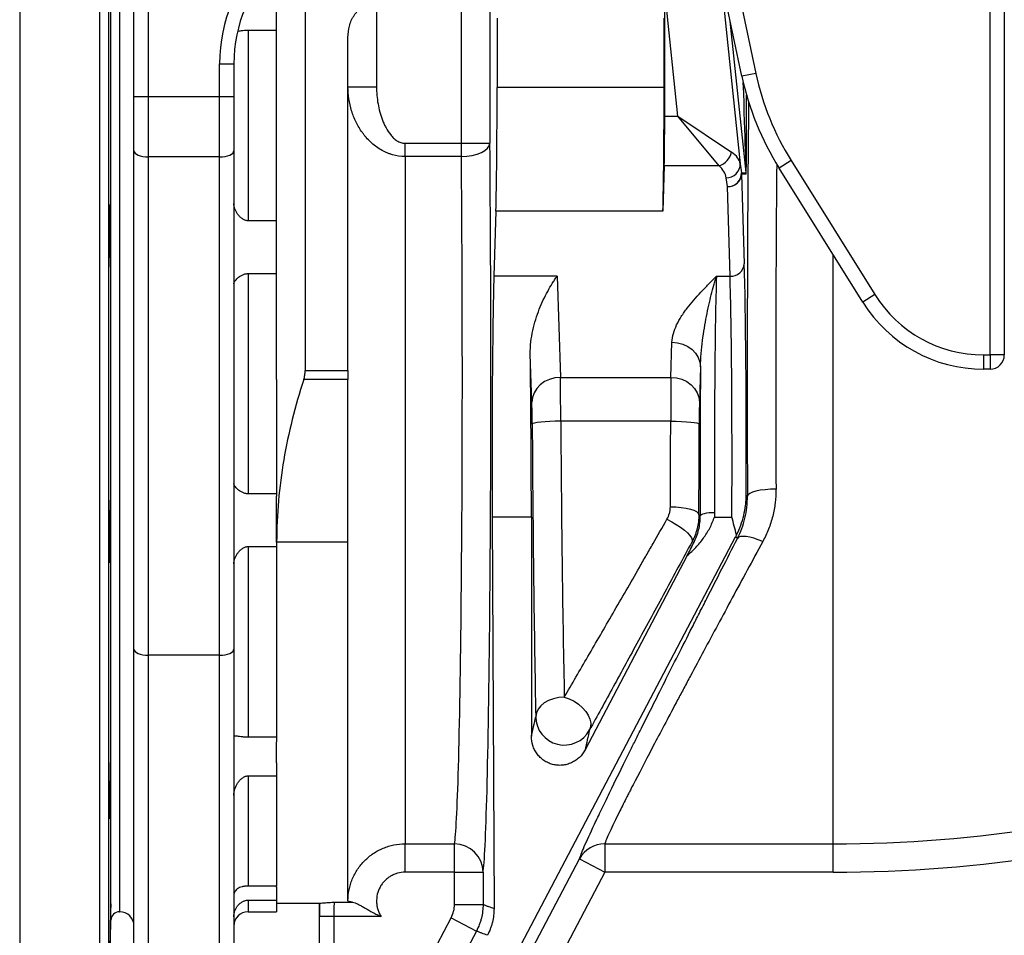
# Model space of a CAD drawing. Header units: millimetres. Extents: x 12 to 1901, y 10 to 2070.
# Tile 11 of 18: x 1066 to 1411, y 204 to 525. Entities that reach past the tile are written whole.
import ezdxf

# ---------------------------------------------------------------- set-up
doc = ezdxf.new("R2010")
doc.units = ezdxf.units.MM

msp = doc.modelspace()

# ---------------------------------------------------------------- linework, layer by layer
at = {"color": 7, "linetype": 'Continuous', "lineweight": 25}
for p, q in [((1106.26, 497.76), (1106.26, 642.16)), ((1111.26, 642.16), (1111.26, 497.76)), ((1406.26, 407.25), (1406.26, 597.16)), ((1411.26, 597.16), (1411.26, 407.25)), ((1101.26, 212.16), (1101.26, 582.16)), ((1101.26, 397.16), (1101.26, 582.16)), ((1166.26, 552.55), (1166.26, 401.83)), ((1156.26, 398.65), (1156.26, 544.95)), ((1316.02, 544.38), (1324.21, 505.87)), ((1319.32, 504.83), (1311.98, 539.36)), ((1296.89, 490.82), (1292.26, 534.86)), ((1292.26, 490.82), (1292.26, 534.86)), ((1312.07, 537.71), (1318.75, 474.17)), ((1191.26, 530.52), (1191.26, 501.13)), ((1220.99, 481.38), (1220.99, 527.43)), ((1230.99, 527.52), (1230.99, 481.38)), ((1233.52, 525.22), (1233.52, 500.92)), ((1292.04, 500.92), (1292.04, 525.22)), ((1146.26, 521.03), (1146.26, 454.22)), ((1146.26, 521.03), (1156.26, 521.03)), ((1181.26, 401.83), (1181.26, 518.46)), ((1136.26, 497.76), (1136.26, 509.24)), ((1136.26, 509.24), (1141.26, 509.24)), ((1141.26, 509.24), (1141.26, 497.76)), ((1324.21, 505.87), (1319.32, 504.83)), ((1181.26, 501.13), (1191.26, 501.13)), ((1292.04, 500.92), (1233.52, 500.92)), ((1106.26, 497.76), (1111.26, 497.76)), ((1106.26, 478.74), (1106.26, 497.76)), ((1111.26, 497.76), (1136.26, 497.76)), ((1111.26, 497.76), (1111.26, 476.63)), ((1136.26, 497.76), (1141.26, 497.76)), ((1136.26, 476.63), (1136.26, 497.76)), ((1141.26, 497.76), (1141.26, 478.74)), ((1292.26, 490.82), (1296.89, 490.82)), ((1296.89, 490.82), (1315.63, 478.28)), ((1311.32, 473.5), (1296.89, 490.82)), ((1201.26, 476.74), (1201.26, 481.38)), ((1201.26, 481.38), (1220.99, 481.38)), ((1220.99, 476.74), (1220.99, 481.38)), ((1220.99, 481.38), (1230.99, 481.38)), ((1106.26, 304.18), (1106.26, 478.74)), ((1136.26, 476.63), (1111.26, 476.63)), ((1111.26, 476.63), (1111.26, 302.07)), ((1136.26, 302.07), (1136.26, 476.63)), ((1141.26, 478.74), (1141.26, 304.18)), ((1201.26, 476.74), (1201.26, 235.97)), ((1220.99, 476.74), (1201.26, 476.74)), ((1292.09, 473.5), (1291.61, 457.62)), ((1311.32, 473.5), (1292.09, 473.5)), ((1318.75, 474.17), (1319.17, 471.04)), ((1336.56, 475.31), (1332.32, 472.66)), ((1336.56, 475.31), (1365.89, 428.36)), ((1314.2, 466.19), (1313.78, 469.32)), ((1319.17, 471.04), (1320.79, 471.13)), ((1320.82, 470.6), (1319.2, 470.52)), ((1319.2, 470.52), (1320.15, 439.12)), ((1361.65, 425.71), (1332.32, 472.66)), ((1315.15, 434.79), (1314.2, 466.19)), ((1233.09, 457.62), (1232.4, 434.79)), ((1291.61, 457.62), (1233.09, 457.62)), ((1156.26, 454.22), (1146.26, 454.22)), ((1146.26, 435.74), (1156.26, 435.74)), ((1146.26, 435.74), (1146.26, 358.58)), ((1254.51, 434.79), (1232.4, 434.79)), ((1254.51, 434.79), (1255.7, 399.37)), ((1310.38, 434.79), (1315.15, 434.79)), ((1365.89, 428.36), (1361.65, 425.71)), ((1294.43, 399.37), (1294.8, 411.68)), ((1245.7, 390.67), (1245.14, 407.5)), ((1403.98, 407.25), (1406.26, 407.25)), ((1403.98, 407.25), (1403.98, 402.25)), ((1411.26, 407.25), (1406.26, 407.25)), ((1406.26, 407.25), (1406.26, 402.25)), ((1166.26, 401.83), (1181.26, 401.83)), ((1181.26, 401.83), (1181.26, 398.58)), ((1304.8, 403.02), (1304.43, 390.71)), ((1406.26, 402.25), (1403.98, 402.25)), ((1101.26, 212.16), (1101.26, 397.16)), ((1156.26, 398.65), (1156.26, 358.58)), ((1181.26, 398.58), (1165.75, 398.58)), ((1181.26, 341.66), (1181.26, 398.58)), ((1255.7, 399.37), (1294.43, 399.37)), ((1294.35, 384.01), (1255.82, 384.01)), ((1156.26, 358.58), (1146.26, 358.58)), ((1156.26, 358.58), (1156.26, 357.73)), ((1156.26, 341.66), (1156.26, 357.73)), ((1320.83, 358.15), (1321.26, 357.81)), ((1231.79, 350.43), (1232.43, 213.34)), ((1245.52, 350.43), (1231.79, 350.43)), ((1245.52, 350.43), (1245.52, 273.63)), ((1304.24, 351.27), (1304.72, 350.9)), ((1309.66, 350.43), (1315.8, 350.43)), ((1181.26, 341.66), (1156.26, 341.66)), ((1156.26, 341.66), (1156.26, 340.1)), ((1158.64, 42.57), (1317.08, 343.52)), ((1181.26, 215.97), (1181.26, 341.66)), ((1302.44, 341.45), (1301.87, 341.9)), ((1317.74, 342.94), (1317.08, 343.52)), ((1146.26, 340.1), (1156.26, 340.1)), ((1146.26, 340.1), (1146.26, 273.28)), ((1156.26, 340.1), (1156.26, 273.28)), ((1300.15, 336.93), (1264.32, 268.89)), ((1106.26, 177.16), (1106.26, 304.18)), ((1141.26, 304.18), (1141.26, 177.16)), ((1136.26, 302.07), (1111.26, 302.07)), ((1156.26, 273.28), (1146.26, 273.28)), ((1156.26, 273.28), (1156.26, 271.75)), ((1156.26, 264.3), (1156.26, 271.75)), ((1156.26, 264.3), (1156.26, 259.76)), ((1146.26, 259.76), (1156.26, 259.76)), ((1146.26, 259.76), (1146.26, 221.18)), ((1156.26, 259.76), (1156.26, 221.18)), ((1201.26, 235.97), (1218.59, 235.97)), ((1201.26, 226.02), (1201.26, 235.97)), ((1218.59, 226.02), (1218.59, 235.97)), ((1271.25, 235.97), (1351.26, 235.97)), ((1271.25, 235.97), (1271.25, 226.02)), ((1351.26, 226.02), (1351.26, 235.97)), ((1262.41, 230.67), (1271.25, 226.02)), ((1271.25, 226.02), (1178.57, 49.9)), ((1218.59, 226.02), (1201.26, 226.02)), ((1218.59, 226.02), (1228.59, 226.02)), ((1218.59, 214.75), (1218.59, 226.02)), ((1228.59, 226.02), (1228.59, 214.75)), ((1351.26, 226.02), (1271.25, 226.02)), ((1156.26, 221.18), (1146.26, 221.18)), ((1156.26, 220.77), (1156.26, 221.18)), ((1156.26, 220.77), (1156.26, 216.23)), ((1106.15, 215.45), (1106.16, 215.46)), ((1146.26, 216.23), (1156.26, 216.23)), ((1156.26, 216.23), (1156.26, 212.16)), ((1156.26, 215.14), (1171.26, 215.14)), ((1171.26, 159.16), (1171.26, 215.14)), ((1176.47, 215.54), (1182.81, 215.54)), ((1218.59, 214.75), (1228.59, 214.75)), ((1101.17, 212.16), (1101.26, 212.16)), ((1146.26, 212.16), (1156.26, 212.16)), ((1176.31, 210.55), (1171.31, 210.55)), ((1171.31, 159.16), (1171.31, 210.55)), ((1192.84, 210.55), (1176.31, 210.55)), ((1176.31, 210.55), (1176.31, 159.16)), ((1097.31, 160.11), (1098.17, 209.21)), ((1133.06, 49.9), (1217.44, 210.09)), ((1217.44, 210.09), (1226.28, 205.43))]:
    msp.add_line(p, q, dxfattribs=at)
at = {"color": 8, "linetype": 'Continuous', "lineweight": 25}
for p, q in [((1066.21, 637.16), (1066.21, 157.16)), ((1094.31, 157.16), (1094.31, 637.16)), ((1097.31, 634.21), (1097.31, 160.11)), ((1098.17, 397.16), (1098.17, 585.11)), ((1101.17, 582.16), (1101.17, 397.16)), ((1320.79, 471.13), (1315.22, 524.1)), ((1351.26, 235.97), (1351.26, 442.34)), ((1098.17, 209.21), (1098.17, 397.16)), ((1101.17, 397.16), (1101.17, 212.16)), ((1111.26, 302.07), (1111.26, 172.16)), ((1136.26, 172.16), (1136.26, 302.07)), ((1146.26, 216.23), (1146.26, 212.16))]:
    msp.add_line(p, q, dxfattribs=at)
at = {"color": 7, "linetype": 'Continuous', "lineweight": 25, "flags": 128}
for points in [[(1220.99, 476.74), (1222.92, 476.84), (1224.78, 477.11), (1226.5, 477.54), (1228.01, 478.12), (1229.25, 478.82), (1230.18, 479.62), (1230.77, 480.48), (1230.99, 481.38)], [(1106.26, 478.74), (1106.36, 478.33), (1106.64, 477.93), (1107.11, 477.56), (1107.73, 477.24), (1108.48, 476.98), (1109.35, 476.79), (1110.29, 476.67), (1111.26, 476.63)], [(1136.26, 476.63), (1137.24, 476.67), (1138.18, 476.79), (1139.04, 476.98), (1139.8, 477.24), (1140.42, 477.56), (1140.88, 477.93), (1141.17, 478.33), (1141.26, 478.74)], [(1294.8, 411.68), (1296.74, 411.5), (1298.61, 411), (1300.33, 410.19), (1301.84, 409.12), (1303.09, 407.81), (1304.02, 406.31), (1304.6, 404.7), (1304.8, 403.02)], [(1255.7, 399.37), (1253.76, 399.19), (1251.89, 398.68), (1250.16, 397.87), (1248.65, 396.79), (1247.41, 395.47), (1246.48, 393.97), (1245.9, 392.35), (1245.7, 390.67)], [(1294.43, 399.37), (1296.37, 399.19), (1298.24, 398.69), (1299.96, 397.89), (1301.47, 396.81), (1302.72, 395.5), (1303.65, 394.01), (1304.22, 392.39), (1304.43, 390.71)], [(1255.82, 384.01), (1253.89, 383.98), (1252.03, 383.91), (1250.32, 383.81), (1248.81, 383.68), (1247.56, 383.53), (1246.63, 383.36), (1246.04, 383.17), (1245.82, 382.98)], [(1294.35, 384.01), (1296.28, 383.98), (1298.13, 383.93), (1299.85, 383.84), (1301.36, 383.71), (1302.6, 383.57), (1303.53, 383.4), (1304.12, 383.22), (1304.34, 383.03)], [(1331.25, 360.23), (1329.32, 360.18), (1327.47, 360.03), (1325.75, 359.81), (1324.24, 359.51), (1323, 359.14), (1322.07, 358.73), (1321.48, 358.28), (1321.26, 357.81)], [(1294.24, 354.06), (1296.17, 354), (1298.03, 353.84), (1299.74, 353.58), (1301.25, 353.23), (1302.5, 352.81), (1303.43, 352.33), (1304.02, 351.81), (1304.24, 351.27)], [(1304.72, 350.9), (1304.83, 351.13), (1305.12, 351.35), (1305.59, 351.56), (1306.21, 351.73), (1306.97, 351.88), (1307.82, 351.99), (1308.75, 352.06), (1309.72, 352.09)], [(1293.04, 349.65), (1294.71, 348.78), (1296.31, 347.84), (1297.8, 346.85), (1299.13, 345.85), (1300.23, 344.88), (1301.09, 343.97), (1301.65, 343.15), (1301.92, 342.45), (1301.87, 341.9)], [(1326.61, 341.85), (1325.05, 342.49), (1323.54, 343.01), (1322.13, 343.39), (1320.85, 343.61), (1319.74, 343.68), (1318.83, 343.59), (1318.16, 343.34), (1317.74, 342.94)], [(1106.26, 304.18), (1106.36, 303.77), (1106.64, 303.37), (1107.11, 303.01), (1107.73, 302.69), (1108.48, 302.43), (1109.35, 302.23), (1110.29, 302.11), (1111.26, 302.07)], [(1136.26, 302.07), (1137.24, 302.11), (1138.18, 302.23), (1139.04, 302.43), (1139.8, 302.69), (1140.42, 303.01), (1140.88, 303.37), (1141.17, 303.77), (1141.26, 304.18)], [(1257.07, 287.37), (1255.13, 287.22), (1253.26, 286.82), (1251.54, 286.18), (1250.03, 285.32), (1248.79, 284.28), (1247.86, 283.1), (1247.28, 281.82), (1247.07, 280.49)], [(1257.07, 287.37), (1258.8, 286.74), (1260.48, 285.9), (1262.03, 284.86), (1263.41, 283.67), (1264.56, 282.37), (1265.45, 281), (1266.05, 279.62), (1266.32, 278.27), (1266.27, 277), (1265.9, 275.86)], [(1165.87, 47.23), (1171.33, 57.6), (1208.58, 128.39), (1262.41, 230.67)], [(1226.28, 205.43), (1216.96, 187.74), (1179.68, 116.95), (1141.91, 45.24)]]:
    msp.add_lwpolyline(points, dxfattribs=at)
at = {"color": 7, "linetype": 'Continuous', "lineweight": 25}
for centre, radius, start, end in [((1417.05, 525.6), 99.91, 192, 212), ((1417.05, 525.6), 94.91, 192, 212), ((1309.51, 479.45), 6.22, 286.8711, 349.1289), ((1313.94, 474.13), 4.81, 268.1214, 0.4888), ((1314.36, 471), 4.81, 268.1214, 0.4888), ((1314.47, 470.93), 4.75, 266.7758, 355.0196), ((1314.2, 470.52), 5, 0.0009, 5.9991), ((1315.82, 470.6), 5, 0.0009, 5.9991), ((1315.42, 439.53), 4.75, 266.7758, 355.0196), ((1403.98, 452.16), 44.91, 212, 270), ((1403.98, 452.16), 49.91, 212, 270), ((1406.26, 407.25), 5, 270, 0), ((1351.26, 710.14), 474.17, 270, 306.2222), ((1351.26, 710.14), 484.12, 270, 306.2222), ((1257.07, 280.57), 10.01, 180.4267, 331.9115), ((1351.26, 710.14), 520, 264.9601, 294.8381), ((1218.59, 225.97), 9.99, 0.257, 90.0222), ((1271.21, 226), 9.97, 89.7528, 152.0392), ((1351.26, 710.14), 525, 264.9601, 294.8381), ((1101.17, 209.16), 3, 90, 179), ((1101.26, 207.16), 5, 0, 90), ((1146.26, 207.16), 5, 90, 180)]:
    msp.add_arc(centre, radius, start, end, dxfattribs=at)
for centre, major_axis, ratio, start_param, end_param in [((1191.26, 509.24), (0, -55.01), 0.999848, 3.141593, 4.712389), ((1191.26, 509.24), (0, 50.01), 0.999817, 0, 1.570796), ((1232.65, 500.92), (0, 50), 0.017455, 3.665191, 4.712389), ((1291.17, 500.92), (0, 50), 0.017455, 3.665191, 4.712389), ((1291.91, 490.82), (0, 20), 0.017455, 3.665191, 4.712389), ((1228.28, 400.14), (0, 175), 0.017455, 3.24176, 5.195155), ((1218.28, 400.14), (0, 165), 0.018513, 3.24176, 5.195155), ((1298.71, 473.5), (20.08, 0.16), 0.432091, 0.059382, 0.565528), ((1298.71, 469.17), (15.1, -0.77), 0.571093, 0.107008, 0.613153), ((1319.45, 369.84), (0, 80), 0.017455, 4.565796, 5.759587), ((1233.05, 369.84), (0, 75), 0.017455, 0.523599, 1.832596), ((1311.07, 369.84), (0, 75), 0.018619, 0.523599, 1.809754), ((1314.45, 369.84), (0, 75), 0.018619, 4.45059, 5.759587), ((1244.21, 369.84), (-0.34, 75), 0.01686, 4.450513, 5.238404), ((1306.07, 369.84), (0, 80), 0.017455, 1.143155, 1.809754), ((1255.66, 382.05), (-0.05, 20), 0.00843, 4.810299, 5.759567), ((1294.52, 382.05), (0, 20), 0.008728, 0.523599, 1.472867), ((1245.66, 382.01), (-0.05, 10), 0.01686, 4.810242, 5.75951), ((1304.52, 382.05), (0, 10), 0.017455, 0.523599, 1.472867), ((1258.68, 400.14), (-0.79, 165), 0.017882, 1.66864, 2.323153), ((1291.31, 400.14), (0, 165), 0.018513, 4.429371, 4.61446), ((1301.3, 400.14), (0, 175), 0.017455, 4.429371, 4.61446), ((1248.68, 400.09), (-0.79, 175), 0.01686, 1.668649, 2.323163), ((1171.26, 400.14), (0, 185), 0.017455, 3.141593, 3.16171), ((1171.48, 210.55), (0, 10), 0.017455, 1.089893, 1.570796), ((1176.48, 210.55), (0, 5), 0.03491, 0.065837, 1.570796)]:
    msp.add_ellipse(centre, major_axis=major_axis, ratio=ratio, start_param=start_param, end_param=end_param, dxfattribs=at)
at = {"color": 8, "linetype": 'Continuous', "lineweight": 25}
for centre, major_axis, ratio, start_param, end_param in [((1315.81, 614.13), (-4.98, 143), 0.001223, 3.141582, 3.818607), ((1320.81, 614.13), (0, 143.52), 0.001824, 3.141688, 3.771897), ((1324.22, 400.14), (0, 175), 0.017455, 0.99204, 1.8151), ((1334.22, 400.14), (0, 165), 0.018513, 1.106628, 1.8151)]:
    msp.add_ellipse(centre, major_axis=major_axis, ratio=ratio, start_param=start_param, end_param=end_param, dxfattribs=at)
at = {"color": 7, "linetype": 'Continuous', "lineweight": 25}
for points, knots in [([(1181.26, 518.46), (1181.26, 519.82), (1181.42, 521.15), (1181.93, 523.08), (1182.15, 523.71), (1182.55, 524.65), (1182.7, 524.96), (1183.03, 525.56), (1183.21, 525.86), (1183.6, 526.44), (1183.81, 526.72), (1184.26, 527.28), (1184.5, 527.54), (1185.29, 528.32), (1185.87, 528.79), (1186.87, 529.39), (1187.22, 529.58), (1187.96, 529.91), (1188.34, 530.05), (1189.14, 530.28), (1189.56, 530.37), (1190.4, 530.49), (1190.83, 530.52), (1191.26, 530.52)], [0, 0, 0, 0, 0.25, 0.25, 0.375, 0.375, 0.4375, 0.4375, 0.5, 0.5, 0.5625, 0.5625, 0.625, 0.625, 0.75, 0.75, 0.8125, 0.8125, 0.875, 0.875, 0.9375, 0.9375, 1, 1, 1, 1]), ([(1142.59, 520.65), (1143, 520.71), (1143.64, 520.81), (1144.96, 520.99), (1145.8, 521.03), (1146.23, 521.03), (1146.26, 521.03)], [0, 0, 0, 0, 0.469297, 0.723438, 0.979937, 1, 1, 1, 1]), ([(1201.26, 476.74), (1199.74, 476.74), (1198.25, 476.95), (1196.44, 477.48), (1196.08, 477.59), (1195.37, 477.85), (1195.02, 477.99), (1194, 478.44), (1193.34, 478.78), (1192.06, 479.53), (1191.44, 479.95), (1190.27, 480.85), (1189.71, 481.32), (1188.65, 482.32), (1188.15, 482.84), (1187.43, 483.66), (1187.2, 483.94), (1186.75, 484.51), (1186.53, 484.8), (1185.46, 486.27), (1184.73, 487.5), (1183.48, 490.05), (1182.95, 491.37), (1182.11, 494.11), (1181.79, 495.49), (1181.37, 498.29), (1181.26, 499.7), (1181.26, 501.13)], [0, 0, 0, 0, 0.125, 0.125, 0.15625, 0.15625, 0.1875, 0.1875, 0.25, 0.25, 0.3125, 0.3125, 0.375, 0.375, 0.4375, 0.4375, 0.46875, 0.46875, 0.5, 0.5, 0.625, 0.625, 0.75, 0.75, 0.875, 0.875, 1, 1, 1, 1]), ([(1191.26, 501.13), (1191.26, 499.14), (1191.44, 497.16), (1191.95, 494.24), (1192.16, 493.28), (1192.67, 491.36), (1192.98, 490.4), (1193.52, 489.01), (1193.71, 488.55), (1194.12, 487.64), (1194.35, 487.19), (1195.06, 485.88), (1195.59, 485.04), (1196.53, 483.9), (1196.87, 483.53), (1197.42, 483.02), (1197.61, 482.85), (1198.01, 482.54), (1198.21, 482.4), (1198.85, 481.99), (1199.31, 481.77), (1200.02, 481.54), (1200.26, 481.48), (1200.75, 481.4), (1201.01, 481.38), (1201.26, 481.38)], [0, 0, 0, 0, 0.25, 0.25, 0.375, 0.375, 0.5, 0.5, 0.5625, 0.5625, 0.625, 0.625, 0.75, 0.75, 0.8125, 0.8125, 0.84375, 0.84375, 0.875, 0.875, 0.9375, 0.9375, 0.96875, 0.96875, 1, 1, 1, 1]), ([(1098.13, 441.14), (1098.12, 440.63), (1098.11, 440.17), (1098.1, 439.58), (1098.09, 439.39), (1098.08, 439.05), (1098.08, 438.9), (1098.06, 438.48), (1098.05, 438.28), (1098.04, 438.06), (1098.03, 438.01), (1098.02, 437.94), (1098.01, 437.92), (1097.99, 437.92), (1097.98, 437.99), (1097.96, 438.21), (1097.96, 438.29), (1097.94, 438.5), (1097.93, 438.74), (1097.92, 439.05), (1097.91, 439.39), (1097.9, 439.58), (1097.88, 440.18), (1097.87, 440.64), (1097.86, 441.4), (1097.85, 441.66), (1097.84, 442.22), (1097.84, 442.52), (1097.82, 443.41), (1097.81, 444.04), (1097.8, 445.04), (1097.8, 445.39), (1097.79, 446.08), (1097.79, 446.43), (1097.78, 447.48), (1097.78, 448.19), (1097.77, 449.65), (1097.77, 450.36), (1097.77, 451.42), (1097.77, 451.77), (1097.77, 452.46), (1097.77, 452.8), (1097.77, 453.8), (1097.77, 454.43), (1097.78, 455.63), (1097.79, 456.19), (1097.8, 457.21), (1097.81, 457.66), (1097.82, 458.27), (1097.82, 458.45), (1097.83, 458.79), (1097.84, 459.1), (1097.85, 459.34), (1097.86, 459.55), (1097.87, 459.64), (1097.88, 459.85), (1097.89, 459.92), (1097.91, 459.92), (1097.92, 459.91), (1097.93, 459.84), (1097.94, 459.78), (1097.96, 459.57), (1097.97, 459.36), (1097.99, 458.95), (1097.99, 458.8), (1098.01, 458.46), (1098.01, 458.27), (1098.03, 457.67), (1098.04, 457.22), (1098.06, 456.45), (1098.06, 456.18), (1098.07, 455.63), (1098.08, 455.05), (1098.09, 454.44), (1098.1, 453.8), (1098.11, 453.47), (1098.12, 452.47), (1098.13, 451.79), (1098.14, 450.38), (1098.14, 449.65), (1098.15, 448.21), (1098.15, 447.5), (1098.15, 446.44), (1098.15, 446.08), (1098.15, 445.39), (1098.15, 445.05), (1098.15, 444.06), (1098.15, 443.42), (1098.14, 442.22), (1098.13, 441.66), (1098.13, 441.14)], [0, 0, 0, 0, 0.03125, 0.03125, 0.046875, 0.046875, 0.0625, 0.0625, 0.09375, 0.09375, 0.109375, 0.109375, 0.125, 0.125, 0.15625, 0.15625, 0.171875, 0.171875, 0.1875, 0.203125, 0.203125, 0.21875, 0.21875, 0.25, 0.25, 0.265625, 0.265625, 0.28125, 0.28125, 0.3125, 0.3125, 0.328125, 0.328125, 0.34375, 0.34375, 0.375, 0.375, 0.40625, 0.40625, 0.421875, 0.421875, 0.4375, 0.4375, 0.46875, 0.46875, 0.5, 0.5, 0.53125, 0.53125, 0.546875, 0.546875, 0.5625, 0.578125, 0.578125, 0.59375, 0.59375, 0.625, 0.625, 0.640625, 0.640625, 0.65625, 0.65625, 0.6875, 0.6875, 0.703125, 0.703125, 0.71875, 0.71875, 0.75, 0.75, 0.765625, 0.765625, 0.78125, 0.796875, 0.796875, 0.8125, 0.8125, 0.84375, 0.84375, 0.875, 0.875, 0.90625, 0.90625, 0.921875, 0.921875, 0.9375, 0.9375, 0.96875, 0.96875, 1, 1, 1, 1]), ([(1146.26, 454.22), (1146.07, 454.22), (1145.88, 454.24), (1145.5, 454.31), (1145.31, 454.36), (1144.95, 454.5), (1144.77, 454.58), (1144.44, 454.77), (1144.28, 454.87), (1143.82, 455.21), (1143.54, 455.46), (1143.03, 456), (1142.8, 456.29), (1142.38, 456.87), (1142.2, 457.18), (1141.87, 457.79), (1141.73, 458.11), (1141.39, 459.05), (1141.26, 459.67), (1141.26, 460.27)], [0, 0, 0, 0, 0.0625, 0.0625, 0.125, 0.125, 0.1875, 0.1875, 0.25, 0.25, 0.375, 0.375, 0.5, 0.5, 0.625, 0.625, 0.75, 0.75, 1, 1, 1, 1]), ([(1141.26, 432.11), (1141.26, 432.25), (1141.3, 432.4), (1141.42, 432.71), (1141.51, 432.88), (1141.74, 433.23), (1141.87, 433.41), (1142.2, 433.78), (1142.38, 433.96), (1142.8, 434.34), (1143.03, 434.52), (1143.41, 434.79), (1143.54, 434.87), (1143.82, 435.04), (1143.97, 435.12), (1144.28, 435.28), (1144.44, 435.35), (1144.77, 435.48), (1144.95, 435.54), (1145.31, 435.63), (1145.49, 435.67), (1145.87, 435.72), (1146.07, 435.74), (1146.26, 435.74)], [0, 0, 0, 0, 0.125, 0.125, 0.25, 0.25, 0.375, 0.375, 0.5, 0.5, 0.625, 0.625, 0.6875, 0.6875, 0.75, 0.75, 0.8125, 0.8125, 0.875, 0.875, 0.9375, 0.9375, 1, 1, 1, 1]), ([(1245.14, 407.5), (1245.12, 408.98), (1245.2, 410.41), (1245.52, 413.18), (1245.75, 414.53), (1246.32, 417.15), (1246.66, 418.43), (1247.42, 420.9), (1247.85, 422.08), (1249.19, 425.49), (1250.19, 427.58), (1251.77, 430.47), (1252.3, 431.39), (1253.12, 432.71), (1253.4, 433.14), (1253.81, 433.77), (1254.02, 434.08), (1254.23, 434.39), (1254.37, 434.59), (1254.44, 434.69), (1254.51, 434.79)], [0, 0, 0, 0, 0.125, 0.125, 0.25, 0.25, 0.375, 0.375, 0.5, 0.5, 0.75, 0.75, 0.875, 0.875, 0.9375, 0.9375, 0.96875, 0.984375, 0.984375, 1, 1, 1, 1]), ([(1294.8, 411.68), (1294.84, 412.71), (1295.01, 413.74), (1295.57, 415.76), (1295.96, 416.76), (1296.9, 418.75), (1297.45, 419.73), (1298.38, 421.2), (1298.71, 421.69), (1299.39, 422.66), (1299.75, 423.14), (1301.58, 425.53), (1303.23, 427.41), (1305.84, 430.19), (1306.74, 431.12), (1308.09, 432.5), (1308.77, 433.19), (1309.57, 433.99), (1309.92, 434.33), (1310.15, 434.56), (1310.26, 434.68), (1310.38, 434.79)], [0, 0, 0, 0, 0.125, 0.125, 0.25, 0.25, 0.375, 0.375, 0.4375, 0.4375, 0.5, 0.5, 0.75, 0.75, 0.875, 0.875, 0.9375, 0.96875, 0.984375, 0.984375, 1, 1, 1, 1]), ([(1304.8, 403.02), (1304.83, 404.61), (1304.91, 406.18), (1305.16, 409.27), (1305.33, 410.79), (1305.9, 415.25), (1306.37, 418.08), (1307.42, 423.42), (1307.98, 425.93), (1308.86, 429.45), (1309.16, 430.58), (1309.61, 432.21), (1309.84, 433.01), (1310.07, 433.78), (1310.22, 434.29), (1310.3, 434.54), (1310.38, 434.79)], [0, 0, 0, 0, 0.125, 0.125, 0.25, 0.25, 0.5, 0.5, 0.75, 0.75, 0.875, 0.875, 0.9375, 0.96875, 0.96875, 1, 1, 1, 1]), ([(1165.75, 398.58), (1165.92, 399.09), (1166.04, 399.62), (1166.22, 400.7), (1166.26, 401.26), (1166.26, 401.83)], [0, 0, 0, 0, 0.5, 0.5, 1, 1, 1, 1]), ([(1165.75, 398.58), (1162.74, 389.31), (1160.36, 379.95), (1157.12, 360.99), (1156.26, 351.39), (1156.26, 341.66)], [0, 0, 0, 0, 0.5, 0.5, 1, 1, 1, 1]), ([(1146.26, 358.58), (1146.07, 358.58), (1145.88, 358.6), (1145.5, 358.65), (1145.31, 358.69), (1144.95, 358.78), (1144.77, 358.84), (1144.44, 358.97), (1144.28, 359.04), (1143.82, 359.27), (1143.54, 359.44), (1143.03, 359.8), (1142.8, 359.99), (1142.38, 360.36), (1142.2, 360.54), (1141.87, 360.91), (1141.73, 361.09), (1141.39, 361.61), (1141.26, 361.93), (1141.26, 362.21)], [0, 0, 0, 0, 0.0625, 0.0625, 0.125, 0.125, 0.1875, 0.1875, 0.25, 0.25, 0.375, 0.375, 0.5, 0.5, 0.625, 0.625, 0.75, 0.75, 1, 1, 1, 1]), ([(1331.25, 360.23), (1331.26, 358.6), (1331.16, 356.99), (1330.77, 353.82), (1330.48, 352.26), (1329.89, 349.95), (1329.67, 349.19), (1329.18, 347.67), (1328.91, 346.92), (1328.04, 344.69), (1327.37, 343.25), (1326.61, 341.85)], [0, 0, 0, 0, 0.25, 0.25, 0.5, 0.5, 0.625, 0.625, 0.75, 0.75, 1, 1, 1, 1]), ([(1098.05, 337.61), (1098.04, 337.1), (1098.03, 336.65), (1098.01, 336.05), (1098.01, 335.86), (1097.99, 335.52), (1097.99, 335.37), (1097.97, 334.96), (1097.96, 334.75), (1097.94, 334.54), (1097.93, 334.48), (1097.92, 334.41), (1097.91, 334.4), (1097.89, 334.4), (1097.88, 334.47), (1097.87, 334.68), (1097.86, 334.77), (1097.85, 334.98), (1097.84, 335.22), (1097.83, 335.52), (1097.82, 335.86), (1097.82, 336.05), (1097.81, 336.65), (1097.8, 337.11), (1097.79, 337.87), (1097.79, 338.14), (1097.78, 338.7), (1097.78, 338.99), (1097.77, 339.89), (1097.77, 340.52), (1097.77, 341.52), (1097.77, 341.86), (1097.77, 342.55), (1097.77, 342.9), (1097.77, 343.95), (1097.77, 344.67), (1097.78, 346.12), (1097.78, 346.84), (1097.79, 347.89), (1097.79, 348.24), (1097.8, 348.93), (1097.8, 349.27), (1097.81, 350.27), (1097.82, 350.91), (1097.84, 352.1), (1097.85, 352.67), (1097.87, 353.68), (1097.88, 354.14), (1097.9, 354.74), (1097.91, 354.93), (1097.92, 355.27), (1097.93, 355.57), (1097.94, 355.82), (1097.96, 356.02), (1097.96, 356.11), (1097.98, 356.33), (1097.99, 356.4), (1098.01, 356.4), (1098.02, 356.38), (1098.03, 356.31), (1098.04, 356.25), (1098.05, 356.04), (1098.06, 355.84), (1098.08, 355.42), (1098.08, 355.27), (1098.09, 354.93), (1098.1, 354.74), (1098.11, 354.15), (1098.12, 353.69), (1098.13, 352.92), (1098.13, 352.65), (1098.14, 352.1), (1098.14, 351.52), (1098.15, 350.91), (1098.15, 350.27), (1098.15, 349.94), (1098.15, 348.94), (1098.15, 348.26), (1098.15, 346.85), (1098.15, 346.12), (1098.14, 344.68), (1098.14, 343.97), (1098.13, 342.91), (1098.13, 342.55), (1098.12, 341.86), (1098.12, 341.52), (1098.1, 340.53), (1098.09, 339.89), (1098.07, 338.69), (1098.06, 338.13), (1098.05, 337.61)], [0, 0, 0, 0, 0.03125, 0.03125, 0.046875, 0.046875, 0.0625, 0.0625, 0.09375, 0.09375, 0.109375, 0.109375, 0.125, 0.125, 0.15625, 0.15625, 0.171875, 0.171875, 0.1875, 0.203125, 0.203125, 0.21875, 0.21875, 0.25, 0.25, 0.265625, 0.265625, 0.28125, 0.28125, 0.3125, 0.3125, 0.328125, 0.328125, 0.34375, 0.34375, 0.375, 0.375, 0.40625, 0.40625, 0.421875, 0.421875, 0.4375, 0.4375, 0.46875, 0.46875, 0.5, 0.5, 0.53125, 0.53125, 0.546875, 0.546875, 0.5625, 0.578125, 0.578125, 0.59375, 0.59375, 0.625, 0.625, 0.640625, 0.640625, 0.65625, 0.65625, 0.6875, 0.6875, 0.703125, 0.703125, 0.71875, 0.71875, 0.75, 0.75, 0.765625, 0.765625, 0.78125, 0.796875, 0.796875, 0.8125, 0.8125, 0.84375, 0.84375, 0.875, 0.875, 0.90625, 0.90625, 0.921875, 0.921875, 0.9375, 0.9375, 0.96875, 0.96875, 1, 1, 1, 1]), ([(1317.41, 344.17), (1317.98, 345.29), (1318.46, 346.42), (1319.3, 348.68), (1319.65, 349.83), (1320.22, 352.15), (1320.44, 353.33), (1320.66, 355.12), (1320.72, 355.72), (1320.78, 356.63), (1320.8, 356.93), (1320.82, 357.54), (1320.83, 357.85), (1320.83, 358.15)], [0, 0, 0, 0, 0.25, 0.25, 0.5, 0.5, 0.75, 0.75, 0.875, 0.875, 0.9375, 0.9375, 1, 1, 1, 1]), ([(1317.74, 342.94), (1318.9, 345.21), (1319.77, 347.58), (1320.66, 351.31), (1320.89, 352.58), (1321.19, 355.18), (1321.26, 356.49), (1321.26, 357.81)], [0, 0, 0, 0, 0.5, 0.5, 0.75, 0.75, 1, 1, 1, 1]), ([(1293.04, 349.65), (1293.43, 350.33), (1293.72, 351.04), (1294.03, 352.14), (1294.1, 352.52), (1294.21, 353.29), (1294.24, 353.67), (1294.24, 354.06)], [0, 0, 0, 0, 0.5, 0.5, 0.75, 0.75, 1, 1, 1, 1]), ([(1257.07, 287.37), (1259.75, 291.96), (1262.52, 296.72), (1268.21, 306.52), (1271.14, 311.58), (1277.15, 321.98), (1280.23, 327.33), (1284.18, 334.19), (1284.97, 335.58), (1286.57, 338.36), (1287.37, 339.76), (1289.79, 343.97), (1291.41, 346.8), (1293.04, 349.65)], [0, 0, 0, 0, 0.25, 0.25, 0.5, 0.5, 0.75, 0.75, 0.8125, 0.8125, 0.875, 0.875, 1, 1, 1, 1]), ([(1300.15, 336.93), (1301.23, 337.84), (1302.24, 338.8), (1304.14, 340.84), (1305.02, 341.91), (1306.23, 343.61), (1306.62, 344.19), (1307.35, 345.38), (1307.7, 345.98), (1308.34, 347.22), (1308.64, 347.84), (1309.05, 348.8), (1309.18, 349.12), (1309.37, 349.61), (1309.43, 349.77), (1309.55, 350.1), (1309.61, 350.27), (1309.66, 350.43)], [0, 0, 0, 0, 0.25, 0.25, 0.5, 0.5, 0.625, 0.625, 0.75, 0.75, 0.875, 0.875, 0.9375, 0.9375, 0.96875, 0.96875, 1, 1, 1, 1]), ([(1304.24, 351.27), (1304.23, 349.63), (1304.03, 348.03), (1303.54, 346.06), (1303.42, 345.67), (1303.18, 344.9), (1303.04, 344.51), (1302.6, 343.37), (1302.26, 342.62), (1301.87, 341.9)], [0, 0, 0, 0, 0.5, 0.5, 0.625, 0.625, 0.75, 0.75, 1, 1, 1, 1]), ([(1302.44, 341.45), (1302.81, 342.16), (1303.14, 342.9), (1303.71, 344.42), (1303.95, 345.2), (1304.53, 347.57), (1304.73, 349.2), (1304.72, 350.9)], [0, 0, 0, 0, 0.25, 0.25, 0.5, 0.5, 1, 1, 1, 1]), ([(1262.41, 230.67), (1262.65, 231.52), (1263.21, 232.98), (1264.96, 237.04), (1266.14, 239.64), (1268, 243.61), (1268.4, 244.44), (1269.21, 246.16), (1269.64, 247.05), (1270.97, 249.81), (1271.91, 251.77), (1274.94, 257.99), (1277.2, 262.59), (1280.32, 268.89), (1280.96, 270.18), (1281.94, 272.15), (1282.27, 272.82), (1282.94, 274.16), (1283.27, 274.83), (1284.97, 278.23), (1286.36, 281.03), (1290.68, 289.65), (1293.73, 295.7), (1298.54, 305.21), (1300.18, 308.45), (1302.7, 313.43), (1303.55, 315.11), (1305.27, 318.48), (1306.13, 320.17), (1310.48, 328.72), (1314.06, 335.74), (1317.74, 342.94)], [0, 0, 0, 0, 0.125, 0.125, 0.25, 0.25, 0.28125, 0.28125, 0.3125, 0.3125, 0.375, 0.375, 0.5, 0.5, 0.53125, 0.53125, 0.546875, 0.546875, 0.5625, 0.5625, 0.625, 0.625, 0.75, 0.75, 0.8125, 0.8125, 0.84375, 0.84375, 0.875, 0.875, 1, 1, 1, 1]), ([(1301.87, 341.9), (1298.6, 335.84), (1295.4, 329.92), (1289.12, 318.34), (1286.05, 312.68), (1280.04, 301.65), (1277.1, 296.26), (1272.8, 288.41), (1271.38, 285.82), (1268.6, 280.76), (1267.24, 278.28), (1265.9, 275.86)], [0, 0, 0, 0, 0.25, 0.25, 0.5, 0.5, 0.75, 0.75, 0.875, 0.875, 1, 1, 1, 1]), ([(1326.61, 341.85), (1322.94, 335.09), (1319.38, 328.52), (1312.5, 315.77), (1309.18, 309.59), (1304.38, 300.64), (1302.81, 297.7), (1300.5, 293.38), (1299.74, 291.95), (1298.24, 289.14), (1297.51, 287.76), (1293.89, 280.95), (1291.2, 275.86), (1286.23, 266.41), (1283.96, 262.05), (1281.39, 257.09), (1280.9, 256.12), (1280.17, 254.71), (1279.93, 254.24), (1279.47, 253.33), (1279.24, 252.88), (1278.12, 250.69), (1277.3, 249.06), (1275.06, 244.57), (1273.86, 242.09), (1272.53, 239.17), (1272.16, 238.33), (1271.73, 237.28), (1271.6, 236.97), (1271.4, 236.41), (1271.31, 236.17), (1271.25, 235.97)], [0, 0, 0, 0, 0.125, 0.125, 0.25, 0.25, 0.3125, 0.3125, 0.34375, 0.34375, 0.375, 0.375, 0.5, 0.5, 0.625, 0.625, 0.65625, 0.65625, 0.671875, 0.671875, 0.6875, 0.6875, 0.75, 0.75, 0.875, 0.875, 0.9375, 0.9375, 0.96875, 0.96875, 1, 1, 1, 1]), ([(1141.26, 334.05), (1141.26, 334.35), (1141.3, 334.66), (1141.42, 335.28), (1141.51, 335.59), (1141.74, 336.22), (1141.88, 336.53), (1142.2, 337.15), (1142.39, 337.45), (1142.8, 338.04), (1143.03, 338.32), (1143.41, 338.72), (1143.54, 338.85), (1143.82, 339.1), (1143.97, 339.22), (1144.28, 339.45), (1144.44, 339.55), (1144.77, 339.74), (1144.95, 339.82), (1145.31, 339.96), (1145.49, 340.01), (1145.87, 340.08), (1146.07, 340.1), (1146.26, 340.1)], [0, 0, 0, 0, 0.125, 0.125, 0.25, 0.25, 0.375, 0.375, 0.5, 0.5, 0.625, 0.625, 0.6875, 0.6875, 0.75, 0.75, 0.8125, 0.8125, 0.875, 0.875, 0.9375, 0.9375, 1, 1, 1, 1]), ([(1146.26, 273.28), (1146.07, 273.28), (1145.88, 273.29), (1145.5, 273.31), (1145.31, 273.32), (1144.95, 273.35), (1144.77, 273.37), (1144.44, 273.4), (1144.28, 273.43), (1143.82, 273.49), (1143.54, 273.53), (1143.03, 273.61), (1142.8, 273.65), (1142.38, 273.7), (1142.2, 273.72), (1141.87, 273.74), (1141.73, 273.74), (1141.39, 273.71), (1141.26, 273.64), (1141.26, 273.51)], [0, 0, 0, 0, 0.0625, 0.0625, 0.125, 0.125, 0.1875, 0.1875, 0.25, 0.25, 0.375, 0.375, 0.5, 0.5, 0.625, 0.625, 0.75, 0.75, 1, 1, 1, 1]), ([(1264.32, 268.89), (1263.81, 267.9), (1263.15, 267.02), (1261.94, 265.86), (1261.5, 265.51), (1260.59, 264.88), (1260.1, 264.61), (1259.33, 264.26), (1259.07, 264.15), (1258.54, 263.96), (1258.27, 263.87), (1257.46, 263.65), (1256.91, 263.56), (1256.06, 263.48), (1255.77, 263.47), (1255.21, 263.47), (1254.92, 263.48), (1254.08, 263.55), (1253.53, 263.64), (1252.7, 263.86), (1252.43, 263.94), (1251.9, 264.13), (1251.64, 264.24), (1250.88, 264.59), (1250.39, 264.87), (1249.46, 265.5), (1249.03, 265.86), (1248.43, 266.43), (1248.24, 266.63), (1247.88, 267.05), (1247.7, 267.27), (1247.21, 267.94), (1246.92, 268.4), (1246.42, 269.38), (1246.2, 269.89), (1245.69, 271.46), (1245.52, 272.53), (1245.52, 273.63)], [0, 0, 0, 0, 0.125, 0.125, 0.1875, 0.1875, 0.25, 0.25, 0.28125, 0.28125, 0.3125, 0.3125, 0.375, 0.375, 0.40625, 0.40625, 0.4375, 0.4375, 0.5, 0.5, 0.53125, 0.53125, 0.5625, 0.5625, 0.625, 0.625, 0.6875, 0.6875, 0.71875, 0.71875, 0.75, 0.75, 0.8125, 0.8125, 0.875, 0.875, 1, 1, 1, 1]), ([(1097.96, 247.96), (1097.94, 247.44), (1097.93, 246.99), (1097.91, 246.39), (1097.91, 246.21), (1097.89, 245.87), (1097.89, 245.71), (1097.87, 245.3), (1097.86, 245.09), (1097.85, 244.88), (1097.84, 244.83), (1097.83, 244.76), (1097.83, 244.74), (1097.81, 244.74), (1097.81, 244.81), (1097.8, 245.02), (1097.79, 245.11), (1097.79, 245.32), (1097.78, 245.56), (1097.78, 245.87), (1097.77, 246.21), (1097.77, 246.39), (1097.77, 247), (1097.77, 247.45), (1097.77, 248.21), (1097.77, 248.48), (1097.77, 249.04), (1097.77, 249.33), (1097.77, 250.23), (1097.78, 250.86), (1097.78, 251.86), (1097.79, 252.2), (1097.79, 252.89), (1097.8, 253.24), (1097.81, 254.3), (1097.81, 255.01), (1097.83, 256.46), (1097.84, 257.18), (1097.86, 258.23), (1097.86, 258.58), (1097.87, 259.27), (1097.88, 259.62), (1097.89, 260.62), (1097.91, 261.25), (1097.93, 262.44), (1097.94, 263.01), (1097.97, 264.02), (1097.98, 264.48), (1098, 265.08), (1098.01, 265.27), (1098.02, 265.61), (1098.03, 265.92), (1098.04, 266.16), (1098.05, 266.37), (1098.06, 266.46), (1098.07, 266.67), (1098.08, 266.74), (1098.1, 266.74), (1098.1, 266.72), (1098.11, 266.65), (1098.12, 266.6), (1098.13, 266.39), (1098.13, 266.18), (1098.14, 265.77), (1098.14, 265.61), (1098.15, 265.27), (1098.15, 265.09), (1098.15, 264.49), (1098.15, 264.03), (1098.15, 263.27), (1098.15, 263), (1098.15, 262.44), (1098.15, 261.87), (1098.15, 261.25), (1098.14, 260.61), (1098.14, 260.28), (1098.13, 259.28), (1098.13, 258.6), (1098.11, 257.19), (1098.1, 256.46), (1098.08, 255.02), (1098.07, 254.31), (1098.06, 253.25), (1098.05, 252.9), (1098.04, 252.21), (1098.04, 251.87), (1098.02, 250.87), (1098.01, 250.24), (1097.98, 249.03), (1097.97, 248.47), (1097.96, 247.96)], [0, 0, 0, 0, 0.03125, 0.03125, 0.046875, 0.046875, 0.0625, 0.0625, 0.09375, 0.09375, 0.109375, 0.109375, 0.125, 0.125, 0.15625, 0.15625, 0.171875, 0.171875, 0.1875, 0.203125, 0.203125, 0.21875, 0.21875, 0.25, 0.25, 0.265625, 0.265625, 0.28125, 0.28125, 0.3125, 0.3125, 0.328125, 0.328125, 0.34375, 0.34375, 0.375, 0.375, 0.40625, 0.40625, 0.421875, 0.421875, 0.4375, 0.4375, 0.46875, 0.46875, 0.5, 0.5, 0.53125, 0.53125, 0.546875, 0.546875, 0.5625, 0.578125, 0.578125, 0.59375, 0.59375, 0.625, 0.625, 0.640625, 0.640625, 0.65625, 0.65625, 0.6875, 0.6875, 0.703125, 0.703125, 0.71875, 0.71875, 0.75, 0.75, 0.765625, 0.765625, 0.78125, 0.796875, 0.796875, 0.8125, 0.8125, 0.84375, 0.84375, 0.875, 0.875, 0.90625, 0.90625, 0.921875, 0.921875, 0.9375, 0.9375, 0.96875, 0.96875, 1, 1, 1, 1]), ([(1141.26, 252.9), (1141.26, 253.28), (1141.3, 253.66), (1141.42, 254.42), (1141.51, 254.8), (1141.74, 255.54), (1141.88, 255.9), (1142.2, 256.6), (1142.39, 256.94), (1142.8, 257.58), (1143.03, 257.89), (1143.41, 258.32), (1143.54, 258.46), (1143.82, 258.72), (1143.97, 258.85), (1144.28, 259.08), (1144.44, 259.19), (1144.77, 259.38), (1144.95, 259.47), (1145.31, 259.61), (1145.49, 259.66), (1145.87, 259.74), (1146.07, 259.76), (1146.26, 259.76)], [0, 0, 0, 0, 0.125, 0.125, 0.25, 0.25, 0.375, 0.375, 0.5, 0.5, 0.625, 0.625, 0.6875, 0.6875, 0.75, 0.75, 0.8125, 0.8125, 0.875, 0.875, 0.9375, 0.9375, 1, 1, 1, 1]), ([(1181.26, 215.97), (1181.26, 217.29), (1181.39, 218.59), (1181.77, 220.5), (1181.93, 221.13), (1182.31, 222.39), (1182.53, 223.01), (1183.28, 224.83), (1183.9, 225.98), (1184.98, 227.61), (1185.38, 228.13), (1186.21, 229.15), (1186.65, 229.64), (1188.03, 231.02), (1189.04, 231.85), (1190.68, 232.95), (1191.24, 233.29), (1192.4, 233.91), (1193.58, 234.47), (1194.8, 234.91), (1196.05, 235.29), (1196.7, 235.45), (1198.63, 235.84), (1199.94, 235.97), (1201.26, 235.97)], [0, 0, 0, 0, 0.125, 0.125, 0.1875, 0.1875, 0.25, 0.25, 0.375, 0.375, 0.4375, 0.4375, 0.5, 0.5, 0.625, 0.625, 0.6875, 0.6875, 0.75, 0.8125, 0.8125, 0.875, 0.875, 1, 1, 1, 1]), ([(1201.26, 226.02), (1200.36, 226.02), (1199.48, 225.9), (1198.19, 225.54), (1197.76, 225.39), (1196.94, 225.04), (1196.54, 224.84), (1195.78, 224.38), (1195.41, 224.13), (1194.7, 223.56), (1194.37, 223.26), (1193.76, 222.62), (1193.47, 222.28), (1192.94, 221.56), (1192.7, 221.18), (1192.06, 220), (1191.74, 219.17), (1191.33, 217.41), (1191.24, 216.52), (1191.28, 215.18), (1191.33, 214.73), (1191.48, 213.85), (1191.58, 213.41), (1191.84, 212.56), (1192.01, 212.14), (1192.38, 211.33), (1192.6, 210.93), (1192.84, 210.55)], [0, 0, 0, 0, 0.125, 0.125, 0.1875, 0.1875, 0.25, 0.25, 0.3125, 0.3125, 0.375, 0.375, 0.4375, 0.4375, 0.5, 0.5, 0.625, 0.625, 0.75, 0.75, 0.8125, 0.8125, 0.875, 0.875, 0.9375, 0.9375, 1, 1, 1, 1]), ([(1146.26, 221.18), (1146.07, 221.18), (1145.88, 221.17), (1145.5, 221.15), (1145.31, 221.13), (1144.95, 221.09), (1144.77, 221.06), (1144.44, 221), (1144.28, 220.96), (1143.82, 220.84), (1143.54, 220.75), (1143.03, 220.53), (1142.8, 220.4), (1142.38, 220.13), (1142.2, 219.98), (1141.87, 219.64), (1141.73, 219.46), (1141.39, 218.88), (1141.26, 218.44), (1141.26, 217.95)], [0, 0, 0, 0, 0.0625, 0.0625, 0.125, 0.125, 0.1875, 0.1875, 0.25, 0.25, 0.375, 0.375, 0.5, 0.5, 0.625, 0.625, 0.75, 0.75, 1, 1, 1, 1]), ([(1097.86, 196.2), (1097.85, 195.68), (1097.84, 195.23), (1097.83, 194.63), (1097.82, 194.44), (1097.81, 194.1), (1097.81, 193.95), (1097.8, 193.53), (1097.79, 193.33), (1097.78, 193.12), (1097.78, 193.06), (1097.78, 192.99), (1097.78, 192.97), (1097.77, 192.97), (1097.77, 193.04), (1097.77, 193.26), (1097.77, 193.34), (1097.77, 193.55), (1097.77, 193.8), (1097.77, 194.1), (1097.77, 194.44), (1097.78, 194.63), (1097.78, 195.23), (1097.79, 195.69), (1097.8, 196.45), (1097.8, 196.71), (1097.81, 197.27), (1097.81, 197.57), (1097.82, 198.46), (1097.83, 199.09), (1097.85, 200.09), (1097.85, 200.44), (1097.86, 201.13), (1097.87, 201.48), (1097.88, 202.53), (1097.89, 203.25), (1097.92, 204.7), (1097.93, 205.41), (1097.95, 206.47), (1097.96, 206.82), (1097.97, 207.51), (1097.97, 207.85), (1097.99, 208.85), (1098.01, 209.48), (1098.03, 210.68), (1098.04, 211.24), (1098.06, 212.26), (1098.07, 212.71), (1098.09, 213.32), (1098.09, 213.5), (1098.1, 213.84), (1098.11, 214.15), (1098.12, 214.39), (1098.13, 214.6), (1098.13, 214.69), (1098.14, 214.9), (1098.14, 214.97), (1098.15, 214.97), (1098.15, 214.96), (1098.15, 214.89), (1098.15, 214.83), (1098.15, 214.62), (1098.15, 214.42), (1098.15, 214), (1098.15, 213.85), (1098.15, 213.51), (1098.14, 213.32), (1098.14, 212.73), (1098.13, 212.27), (1098.12, 211.5), (1098.12, 211.23), (1098.11, 210.68), (1098.1, 210.1), (1098.09, 209.49), (1098.08, 208.85), (1098.08, 208.52), (1098.06, 207.52), (1098.05, 206.84), (1098.03, 205.43), (1098.02, 204.7), (1097.99, 203.26), (1097.98, 202.55), (1097.96, 201.49), (1097.96, 201.13), (1097.94, 200.44), (1097.94, 200.11), (1097.92, 199.11), (1097.91, 198.48), (1097.88, 197.27), (1097.87, 196.71), (1097.86, 196.2)], [0, 0, 0, 0, 0.03125, 0.03125, 0.046875, 0.046875, 0.0625, 0.0625, 0.09375, 0.09375, 0.109375, 0.109375, 0.125, 0.125, 0.15625, 0.15625, 0.171875, 0.171875, 0.1875, 0.203125, 0.203125, 0.21875, 0.21875, 0.25, 0.25, 0.265625, 0.265625, 0.28125, 0.28125, 0.3125, 0.3125, 0.328125, 0.328125, 0.34375, 0.34375, 0.375, 0.375, 0.40625, 0.40625, 0.421875, 0.421875, 0.4375, 0.4375, 0.46875, 0.46875, 0.5, 0.5, 0.53125, 0.53125, 0.546875, 0.546875, 0.5625, 0.578125, 0.578125, 0.59375, 0.59375, 0.625, 0.625, 0.640625, 0.640625, 0.65625, 0.65625, 0.6875, 0.6875, 0.703125, 0.703125, 0.71875, 0.71875, 0.75, 0.75, 0.765625, 0.765625, 0.78125, 0.796875, 0.796875, 0.8125, 0.8125, 0.84375, 0.84375, 0.875, 0.875, 0.90625, 0.90625, 0.921875, 0.921875, 0.9375, 0.9375, 0.96875, 0.96875, 1, 1, 1, 1]), ([(1141.26, 210.4), (1141.26, 210.77), (1141.3, 211.12), (1141.42, 211.81), (1141.51, 212.15), (1141.74, 212.8), (1141.87, 213.11), (1142.2, 213.71), (1142.38, 213.99), (1142.8, 214.53), (1143.03, 214.78), (1143.41, 215.12), (1143.54, 215.23), (1143.82, 215.43), (1143.97, 215.53), (1144.28, 215.71), (1144.44, 215.8), (1144.77, 215.94), (1144.95, 216.01), (1145.31, 216.11), (1145.49, 216.16), (1145.87, 216.21), (1146.07, 216.23), (1146.26, 216.23)], [0, 0, 0, 0, 0.125, 0.125, 0.25, 0.25, 0.375, 0.375, 0.5, 0.5, 0.625, 0.625, 0.6875, 0.6875, 0.75, 0.75, 0.8125, 0.8125, 0.875, 0.875, 0.9375, 0.9375, 1, 1, 1, 1]), ([(1171.33, 215.18), (1171.34, 215.19), (1171.52, 215.22), (1172.13, 215.27), (1172.54, 215.3), (1173.27, 215.35), (1173.53, 215.36), (1174.08, 215.4), (1174.36, 215.41), (1174.95, 215.45), (1175.25, 215.47), (1175.7, 215.49), (1175.86, 215.5), (1176.16, 215.52), (1176.32, 215.53), (1176.47, 215.54)], [0, 0, 0, 0, 0.25, 0.25, 0.5, 0.5, 0.625, 0.625, 0.75, 0.75, 0.875, 0.875, 0.9375, 0.9375, 1, 1, 1, 1]), ([(1182.81, 215.54), (1182.3, 215.59), (1181.92, 215.65), (1181.53, 215.76), (1181.43, 215.8), (1181.3, 215.88), (1181.26, 215.92), (1181.26, 215.97)], [0, 0, 0, 0, 0.5, 0.5, 0.75, 0.75, 1, 1, 1, 1]), ([(1182.81, 215.54), (1183.09, 215.51), (1183.41, 215.42), (1183.92, 215.23), (1184.09, 215.16), (1184.46, 214.99), (1184.65, 214.9), (1185.22, 214.61), (1185.62, 214.39), (1186.44, 213.93), (1186.87, 213.69), (1188.17, 212.94), (1189.06, 212.43), (1190.45, 211.69), (1190.92, 211.45), (1191.63, 211.1), (1191.87, 210.99), (1192.36, 210.76), (1192.6, 210.66), (1192.84, 210.55)], [0, 0, 0, 0, 0.125, 0.125, 0.1875, 0.1875, 0.25, 0.25, 0.375, 0.375, 0.5, 0.5, 0.75, 0.75, 0.875, 0.875, 0.9375, 0.9375, 1, 1, 1, 1]), ([(1217.44, 210.09), (1217.82, 210.81), (1218.1, 211.56), (1218.39, 212.73), (1218.47, 213.13), (1218.57, 213.94), (1218.59, 214.34), (1218.59, 214.75)], [0, 0, 0, 0, 0.5, 0.5, 0.75, 0.75, 1, 1, 1, 1]), ([(1228.59, 214.75), (1228.59, 213.12), (1228.39, 211.53), (1227.91, 209.58), (1227.8, 209.19), (1227.56, 208.42), (1227.43, 208.03), (1227, 206.89), (1226.66, 206.15), (1226.28, 205.43)], [0, 0, 0, 0, 0.5, 0.5, 0.625, 0.625, 0.75, 0.75, 1, 1, 1, 1]), ([(1228.59, 214.75), (1228.91, 214.61), (1229.23, 214.48), (1229.71, 214.3), (1229.87, 214.24), (1230.19, 214.13), (1230.35, 214.07), (1231.15, 213.79), (1231.79, 213.57), (1232.43, 213.34)], [0, 0, 0, 0, 0.25, 0.25, 0.375, 0.375, 0.5, 0.5, 1, 1, 1, 1]), ([(1232.43, 213.34), (1232.44, 211.7), (1232.24, 210.1), (1231.77, 208.13), (1231.66, 207.73), (1231.42, 206.95), (1231.28, 206.57), (1230.85, 205.41), (1230.51, 204.66), (1230.13, 203.93)], [0, 0, 0, 0, 0.5, 0.5, 0.625, 0.625, 0.75, 0.75, 1, 1, 1, 1]), ([(1230.13, 203.93), (1229.49, 204.17), (1228.85, 204.41), (1228.05, 204.71), (1227.89, 204.77), (1227.56, 204.89), (1227.4, 204.95), (1226.92, 205.14), (1226.6, 205.28), (1226.28, 205.43)], [0, 0, 0, 0, 0.5, 0.5, 0.625, 0.625, 0.75, 0.75, 1, 1, 1, 1])]:
    msp.add_open_spline(points, degree=3, knots=knots, dxfattribs=at)
for points in [[(1309.72, 352.09), (1309.72, 351.53), (1309.7, 350.98), (1309.66, 350.43)], [(1317.41, 344.17), (1316.89, 346.26), (1316.35, 348.34), (1315.8, 350.43)], [(1317.41, 344.17), (1317.3, 343.95), (1317.19, 343.73), (1317.08, 343.52)], [(1300.15, 336.93), (1300.94, 338.49), (1301.69, 339.96), (1302.44, 341.45)], [(1245.52, 273.63), (1246.04, 275.91), (1246.55, 278.2), (1247.07, 280.49)], [(1265.9, 275.86), (1265.38, 273.52), (1264.85, 271.2), (1264.32, 268.89)]]:
    msp.add_open_spline(points, degree=3, dxfattribs=at)

doc.saveas('drawing.dxf')
